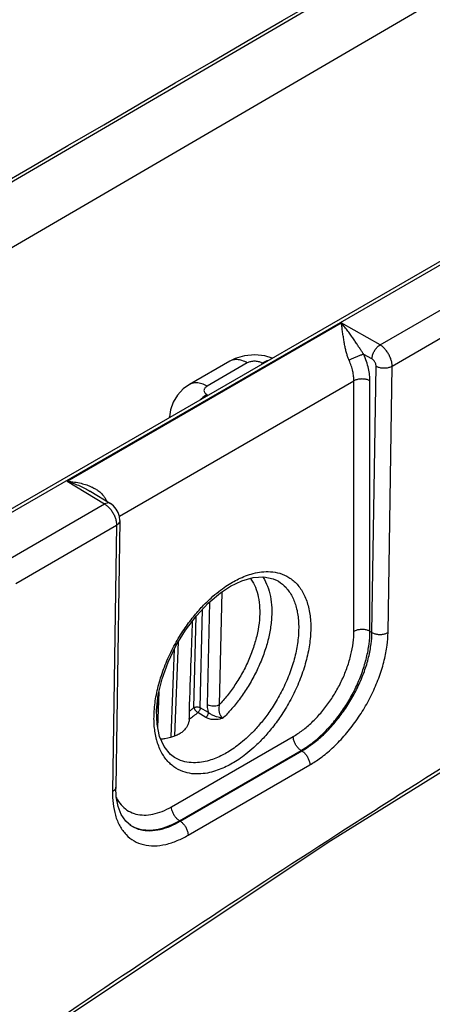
# Model space of a CAD drawing. Header units: inches. Extents: x 0 to 34, y 0 to 22.
# Tile 20 of 94: x 8.142 to 8.863, y 13.706 to 15.426. Entities that reach past the tile are written whole.
import ezdxf

# ---------------------------------------------------------------- set-up
doc = ezdxf.new("R2010")
doc.units = ezdxf.units.IN
doc.header["$LTSCALE"] = 1.87
doc.header["$MEASUREMENT"] = 0
doc.layers.get('0').update_dxf_attribs({"linetype": 'CONTINUOUS'})
doc.layers.add('DATUMCURVES', color=7, linetype='CONTINUOUS')

msp = doc.modelspace()

# ---------------------------------------------------------------- linework, layer by layer
at = {"color": 7, "linetype": 'CONTINUOUS'}
for p, q in [((6.8327, 13.8241), (12.0584, 16.8414)), ((6.8423, 13.8231), (12.0681, 16.8404)), ((6.2922, 14.0729), (10.3473, 16.4372)), ((6.3904, 14.0152), (10.3465, 16.3218)), ((8.7713, 14.8577), (8.9476, 14.9595)), ((8.7924, 14.8207), (8.9685, 14.9224)), ((8.2248, 14.6195), (8.7037, 14.8961)), ((8.7713, 14.8577), (8.7037, 14.8961)), ((8.7573, 14.8332), (8.7431, 14.8412)), ((8.5091, 14.8294), (8.4386, 14.7887)), ((8.5394, 14.8262), (8.469, 14.7855)), ((8.5665, 14.8251), (8.5649, 14.8261)), ((8.7572, 14.3553), (8.7644, 14.8209)), ((8.7853, 14.3551), (8.7924, 14.8207)), ((8.3159, 14.5583), (8.7256, 14.7949)), ((8.7257, 14.3572), (8.7256, 14.7949)), ((8.7537, 14.3573), (8.7537, 14.795)), ((8.469, 14.7707), (8.4706, 14.7698)), ((8.4034, 14.731), (8.4034, 14.7319)), ((8.2248, 14.6195), (8.29, 14.5799)), ((8.266, 14.6015), (8.3003, 14.5807)), ((8.1137, 14.478), (8.29, 14.5799)), ((8.1348, 14.441), (8.3109, 14.5427)), ((8.3109, 14.5427), (8.3039, 14.0772)), ((8.3168, 14.5509), (8.3097, 14.0853)), ((8.5914, 14.4461), (8.5915, 14.4461)), ((8.4949, 14.4261), (8.4904, 14.2288)), ((8.4733, 14.4083), (8.4692, 14.2291)), ((8.4462, 14.224), (8.4498, 14.3836)), ((8.4573, 14.2239), (8.4612, 14.3959)), ((8.7572, 14.3553), (8.7537, 14.3573)), ((8.4129, 14.1748), (8.4191, 14.3392)), ((8.6807, 13.9889), (9.2411, 14.3375)), ((8.4063, 14.1729), (8.4121, 14.3266)), ((8.3828, 14.1894), (8.3852, 14.2515)), ((8.3838, 14.2159), (8.3841, 14.2468)), ((8.467, 14.2068), (8.4529, 14.2154)), ((8.4714, 14.2153), (8.4573, 14.2239)), ((8.438, 14.2036), (8.4382, 14.2065)), ((8.407, 14.0507), (8.6197, 14.1735)), ((8.4208, 14.0264), (8.6334, 14.1492)), ((8.4221, 14.0256), (8.6348, 14.1484)), ((8.6348, 14.1484), (8.6334, 14.1492)), ((8.4121, 14.137), (8.4121, 14.137)), ((8.4359, 14.001), (8.6486, 14.1238)), ((8.4221, 14.0256), (8.4208, 14.0264)), ((8.3361, 14.0178), (8.3361, 14.0178)), ((8.1212, 13.6157), (8.6807, 13.9889))]:
    msp.add_line(p, q, dxfattribs=at)
for points in [[(8.5827, 14.8345), (8.5698, 14.8386), (8.5523, 14.8404), (8.5348, 14.8388), (8.5181, 14.8339), (8.5091, 14.8294)], [(8.4386, 14.7887), (8.4276, 14.7809), (8.4173, 14.7701), (8.4097, 14.7576), (8.405, 14.7442), (8.4034, 14.7319)], [(8.3168, 14.5509), (8.3161, 14.5578), (8.3139, 14.5647), (8.3104, 14.571), (8.3057, 14.5766), (8.3003, 14.5807)], [(8.5102, 14.4362), (8.5298, 14.4457), (8.5498, 14.4515), (8.5684, 14.4527), (8.5848, 14.4492), (8.5915, 14.4461)], [(8.3939, 14.1558), (8.386, 14.1737), (8.3817, 14.195), (8.3809, 14.2193), (8.3839, 14.2461), (8.3907, 14.2745), (8.4011, 14.3035), (8.4148, 14.3321), (8.4314, 14.3594), (8.4504, 14.3844), (8.471, 14.4064), (8.4925, 14.4245), (8.5102, 14.4362)], [(8.4121, 14.137), (8.4051, 14.1422), (8.3939, 14.1558)], [(8.3361, 14.0178), (8.327, 14.0255), (8.3192, 14.037), (8.3136, 14.0514), (8.3105, 14.068), (8.3097, 14.0853)]]:
    msp.add_lwpolyline(points, dxfattribs=at)
for points, knots in [([(8.7431, 14.8412), (8.742, 14.8427), (8.7399, 14.8458), (8.7366, 14.8508), (8.733, 14.8562), (8.7291, 14.8621), (8.7249, 14.8684), (8.7203, 14.875), (8.7153, 14.8819), (8.7098, 14.889), (8.7058, 14.8937), (8.7037, 14.8961)], [0, 0, 0, 0, 0.079547, 0.167797, 0.264437, 0.36941, 0.48184, 0.601083, 0.727286, 0.86048, 1, 1, 1, 1]), ([(8.7173, 14.8308), (8.7166, 14.8326), (8.7151, 14.8364), (8.7131, 14.8426), (8.7114, 14.8493), (8.7098, 14.8565), (8.7085, 14.8641), (8.7072, 14.8719), (8.706, 14.88), (8.7049, 14.888), (8.7042, 14.8934), (8.7037, 14.8961)], [0, 0, 0, 0, 0.088372, 0.184816, 0.288638, 0.399249, 0.515027, 0.634415, 0.756381, 0.879268, 1, 1, 1, 1]), ([(8.7573, 14.8332), (8.7573, 14.835), (8.7579, 14.8388), (8.7599, 14.8444), (8.7629, 14.8498), (8.7667, 14.8544), (8.7697, 14.8568), (8.7713, 14.8577)], [0, 0, 0, 0, 0.187002, 0.393705, 0.607318, 0.813654, 1, 1, 1, 1]), ([(8.7924, 14.8207), (8.7925, 14.8227), (8.7921, 14.8267), (8.7906, 14.8327), (8.7881, 14.8388), (8.7848, 14.8446), (8.7808, 14.8499), (8.7763, 14.8544), (8.773, 14.8568), (8.7713, 14.8577)], [0, 0, 0, 0, 0.130199, 0.272203, 0.421784, 0.574233, 0.724612, 0.867919, 1, 1, 1, 1]), ([(8.5394, 14.8262), (8.5365, 14.8279), (8.5306, 14.8307), (8.5215, 14.8326), (8.5142, 14.8318), (8.5104, 14.8301), (8.5091, 14.8294)], [0, 0, 0, 0, 0.322727, 0.607197, 0.861112, 1, 1, 1, 1]), ([(8.5649, 14.8261), (8.5678, 14.8278), (8.5715, 14.8295), (8.5753, 14.8306), (8.5758, 14.8307)], [0, 0, 0, 0, 0.860351, 1, 1, 1, 1]), ([(8.7431, 14.8412), (8.7416, 14.841), (8.7384, 14.8401), (8.7332, 14.8383), (8.7277, 14.8361), (8.7224, 14.8336), (8.7189, 14.8317), (8.7173, 14.8308)], [0, 0, 0, 0, 0.161031, 0.360696, 0.580726, 0.800648, 1, 1, 1, 1]), ([(8.7256, 14.7949), (8.7256, 14.7975), (8.7253, 14.8031), (8.7238, 14.8119), (8.7212, 14.8213), (8.7187, 14.8276), (8.7173, 14.8308)], [0, 0, 0, 0, 0.21045, 0.45234, 0.718983, 1, 1, 1, 1]), ([(8.7537, 14.795), (8.7537, 14.7984), (8.7532, 14.8056), (8.7513, 14.8169), (8.748, 14.829), (8.7449, 14.8371), (8.7431, 14.8412)], [0, 0, 0, 0, 0.210612, 0.452704, 0.719504, 1, 1, 1, 1]), ([(8.7644, 14.8209), (8.7644, 14.8215), (8.7643, 14.8229), (8.7638, 14.8249), (8.7629, 14.8269), (8.7618, 14.8288), (8.7605, 14.8306), (8.759, 14.8321), (8.7578, 14.8328), (8.7573, 14.8332)], [0, 0, 0, 0, 0.13022, 0.272159, 0.421568, 0.573848, 0.724168, 0.867639, 1, 1, 1, 1]), ([(8.5649, 14.8261), (8.564, 14.8266), (8.5621, 14.8275), (8.559, 14.8285), (8.5556, 14.8291), (8.5522, 14.8293), (8.5487, 14.8291), (8.5453, 14.8285), (8.5422, 14.8276), (8.5403, 14.8267), (8.5394, 14.8262)], [0, 0, 0, 0, 0.114102, 0.237546, 0.367427, 0.500618, 0.633671, 0.763252, 0.8863, 1, 1, 1, 1]), ([(8.7644, 14.8209), (8.766, 14.82), (8.7696, 14.8185), (8.7754, 14.8174), (8.7815, 14.8174), (8.7873, 14.8184), (8.7909, 14.8198), (8.7924, 14.8207)], [0, 0, 0, 0, 0.18892, 0.395725, 0.608401, 0.813725, 1, 1, 1, 1]), ([(8.7537, 14.795), (8.7521, 14.7959), (8.7485, 14.7973), (8.7427, 14.7983), (8.7366, 14.7983), (8.7308, 14.7972), (8.7272, 14.7958), (8.7256, 14.7949)], [0, 0, 0, 0, 0.188007, 0.394566, 0.607493, 0.813314, 1, 1, 1, 1]), ([(8.469, 14.7855), (8.4661, 14.7873), (8.4602, 14.7901), (8.4511, 14.792), (8.4438, 14.7912), (8.4399, 14.7895), (8.4387, 14.7887)], [0, 0, 0, 0, 0.32252, 0.606808, 0.860561, 1, 1, 1, 1]), ([(8.469, 14.7855), (8.4682, 14.7851), (8.4668, 14.7841), (8.4651, 14.7823), (8.464, 14.7803), (8.4636, 14.7782), (8.464, 14.776), (8.4651, 14.774), (8.4668, 14.7722), (8.4682, 14.7712), (8.469, 14.7707)], [0, 0, 0, 0, 0.14374, 0.273089, 0.389775, 0.499067, 0.608493, 0.725593, 0.855535, 1, 1, 1, 1]), ([(8.469, 14.7707), (8.4657, 14.7688), (8.462, 14.7661), (8.4585, 14.7631), (8.4579, 14.7626)], [0, 0, 0, 0, 0.832362, 1, 1, 1, 1]), ([(8.2248, 14.6195), (8.229, 14.6193), (8.2371, 14.6185), (8.2486, 14.6162), (8.2587, 14.6133), (8.2655, 14.6105), (8.269, 14.6088), (8.2697, 14.6084)], [0, 0, 0, 0, 0.2748, 0.523578, 0.747999, 0.950733, 1, 1, 1, 1]), ([(8.2248, 14.6195), (8.2287, 14.6183), (8.2362, 14.6158), (8.2467, 14.6116), (8.2561, 14.6072), (8.2623, 14.6037), (8.2655, 14.6018), (8.266, 14.6015)], [0, 0, 0, 0, 0.273822, 0.524652, 0.75324, 0.961356, 1, 1, 1, 1]), ([(8.2697, 14.6084), (8.2716, 14.6075), (8.2757, 14.6052), (8.2814, 14.6012), (8.2865, 14.5963), (8.2905, 14.5913), (8.2924, 14.5877), (8.2931, 14.5859)], [0, 0, 0, 0, 0.188749, 0.421936, 0.632275, 0.823759, 1, 1, 1, 1]), ([(8.3003, 14.5807), (8.2997, 14.581), (8.2978, 14.5818), (8.2941, 14.5818), (8.2914, 14.5806), (8.29, 14.5799)], [0, 0, 0, 0, 0.184163, 0.556893, 1, 1, 1, 1]), ([(8.29, 14.5799), (8.2917, 14.5789), (8.295, 14.5764), (8.2994, 14.572), (8.3033, 14.5667), (8.3066, 14.5608), (8.3091, 14.5547), (8.3106, 14.5487), (8.311, 14.5446), (8.3109, 14.5427)], [0, 0, 0, 0, 0.131593, 0.274655, 0.425002, 0.57758, 0.727386, 0.869633, 1, 1, 1, 1]), ([(8.3168, 14.5509), (8.3168, 14.5503), (8.3165, 14.5483), (8.3146, 14.5452), (8.3123, 14.5435), (8.3109, 14.5427)], [0, 0, 0, 0, 0.174255, 0.552806, 1, 1, 1, 1]), ([(8.5662, 14.4526), (8.5665, 14.4522), (8.57, 14.447), (8.5755, 14.4358), (8.5804, 14.4178), (8.5825, 14.3978), (8.5819, 14.376), (8.5785, 14.353), (8.5724, 14.3292), (8.5637, 14.305), (8.5526, 14.2811), (8.5397, 14.2586), (8.5257, 14.2383), (8.5115, 14.2207), (8.5017, 14.2104), (8.4969, 14.2057)], [0, 0, 0, 0, 0.006299, 0.068552, 0.135822, 0.209298, 0.289036, 0.37418, 0.464018, 0.558332, 0.655826, 0.752433, 0.843398, 0.926152, 1, 1, 1, 1]), ([(8.5133, 14.443), (8.5169, 14.4451), (8.5244, 14.4491), (8.5366, 14.4544), (8.55, 14.4587), (8.5647, 14.4616), (8.5803, 14.462), (8.5967, 14.4593), (8.6128, 14.4521), (8.6273, 14.4398), (8.6388, 14.4228), (8.6465, 14.4018), (8.6505, 14.3776), (8.6505, 14.3509), (8.6466, 14.3223), (8.639, 14.2928), (8.628, 14.2632), (8.6141, 14.2349), (8.5985, 14.2094), (8.5823, 14.1874), (8.5664, 14.1693), (8.5515, 14.1547), (8.5377, 14.143), (8.5252, 14.1339), (8.5171, 14.1289), (8.5133, 14.1267)], [0, 0, 0, 0, 0.025297, 0.052465, 0.081387, 0.111871, 0.143772, 0.177242, 0.212802, 0.250998, 0.292355, 0.337637, 0.387523, 0.442141, 0.50121, 0.564007, 0.629332, 0.694953, 0.757229, 0.813253, 0.862376, 0.905001, 0.941688, 0.973114, 1, 1, 1, 1]), ([(8.3807, 14.1686), (8.3788, 14.176), (8.3762, 14.1924), (8.3762, 14.2187), (8.38, 14.2472), (8.3876, 14.2767), (8.3986, 14.3063), (8.4125, 14.3346), (8.4281, 14.3602), (8.4443, 14.3822), (8.4602, 14.4004), (8.4751, 14.415), (8.4889, 14.4267), (8.5015, 14.4358), (8.5095, 14.4408), (8.5133, 14.443)], [0, 0, 0, 0, 0.071215, 0.153927, 0.243384, 0.338502, 0.437484, 0.536978, 0.631464, 0.716504, 0.791081, 0.855799, 0.911497, 0.959201, 1, 1, 1, 1]), ([(8.5446, 14.4501), (8.545, 14.4496), (8.5486, 14.4447), (8.5543, 14.4341), (8.5593, 14.417), (8.5615, 14.3977), (8.5609, 14.3767), (8.5574, 14.3544), (8.5513, 14.3314), (8.5425, 14.308), (8.5314, 14.2852), (8.5185, 14.2639), (8.5049, 14.2451), (8.4952, 14.2339), (8.4904, 14.2288)], [0, 0, 0, 0, 0.007654, 0.07454, 0.147025, 0.226512, 0.313149, 0.406016, 0.50431, 0.607556, 0.713622, 0.817426, 0.913702, 1, 1, 1, 1]), ([(8.5915, 14.4461), (8.5923, 14.4456), (8.598, 14.4423), (8.608, 14.4338), (8.6186, 14.4181), (8.6258, 14.3987), (8.6294, 14.3764), (8.6294, 14.3518), (8.6259, 14.3254), (8.6189, 14.2982), (8.6087, 14.2709), (8.5959, 14.2448), (8.5815, 14.2212), (8.5666, 14.2009), (8.552, 14.1842), (8.5382, 14.1707), (8.5255, 14.16), (8.5139, 14.1516), (8.5065, 14.1469), (8.503, 14.1449)], [0, 0, 0, 0, 0.007581, 0.055769, 0.10794, 0.165053, 0.227964, 0.296833, 0.371305, 0.450471, 0.53282, 0.615542, 0.694035, 0.76464, 0.826545, 0.880264, 0.926499, 0.966106, 1, 1, 1, 1]), ([(8.4382, 14.2175), (8.4393, 14.2476), (8.4411, 14.3003), (8.4429, 14.353), (8.4437, 14.3756)], [0, 0, 0, 0, 0.570426, 1, 1, 1, 1]), ([(8.6197, 14.1735), (8.6253, 14.1768), (8.6367, 14.1844), (8.6527, 14.1982), (8.6681, 14.2144), (8.6823, 14.2326), (8.6949, 14.2524), (8.7057, 14.2733), (8.7145, 14.2947), (8.7208, 14.3161), (8.7247, 14.3369), (8.7257, 14.3506), (8.7257, 14.3572)], [0, 0, 0, 0, 0.089363, 0.185673, 0.28742, 0.392772, 0.49979, 0.606802, 0.712152, 0.813949, 0.910396, 1, 1, 1, 1]), ([(8.6334, 14.1492), (8.6399, 14.1529), (8.6527, 14.1616), (8.6709, 14.1772), (8.6883, 14.1956), (8.7043, 14.2163), (8.7187, 14.2387), (8.7309, 14.2623), (8.7408, 14.2866), (8.7481, 14.3108), (8.7526, 14.3344), (8.7537, 14.3499), (8.7537, 14.3573)], [0, 0, 0, 0, 0.08947, 0.185756, 0.287494, 0.392841, 0.499851, 0.606851, 0.71218, 0.81394, 0.910326, 1, 1, 1, 1]), ([(8.6348, 14.1484), (8.6406, 14.1517), (8.6529, 14.1598), (8.6709, 14.1747), (8.6889, 14.1932), (8.7058, 14.2144), (8.7209, 14.2374), (8.7338, 14.2617), (8.7442, 14.2867), (8.7517, 14.3113), (8.756, 14.3341), (8.7572, 14.3486), (8.7572, 14.3553)], [0, 0, 0, 0, 0.080829, 0.175654, 0.280644, 0.390755, 0.501132, 0.611395, 0.721171, 0.825665, 0.919871, 1, 1, 1, 1]), ([(8.6486, 14.1238), (8.6551, 14.1276), (8.6687, 14.1366), (8.6888, 14.1533), (8.7089, 14.174), (8.7278, 14.1977), (8.7447, 14.2234), (8.7591, 14.2506), (8.7707, 14.2785), (8.779, 14.306), (8.7839, 14.3315), (8.7852, 14.3477), (8.7853, 14.3551)], [0, 0, 0, 0, 0.080637, 0.175434, 0.280442, 0.390615, 0.501077, 0.611427, 0.72128, 0.825817, 0.920027, 1, 1, 1, 1]), ([(8.7537, 14.3573), (8.7521, 14.3582), (8.7485, 14.3596), (8.7427, 14.3606), (8.7366, 14.3606), (8.7308, 14.3595), (8.7273, 14.3581), (8.7257, 14.3572)], [0, 0, 0, 0, 0.188006, 0.394566, 0.607493, 0.813314, 1, 1, 1, 1]), ([(8.7572, 14.3553), (8.7588, 14.3543), (8.7624, 14.3529), (8.7683, 14.3518), (8.7744, 14.3518), (8.7802, 14.3528), (8.7837, 14.3542), (8.7853, 14.3551)], [0, 0, 0, 0, 0.188919, 0.395724, 0.6084, 0.813725, 1, 1, 1, 1]), ([(8.4692, 14.2291), (8.4692, 14.2275), (8.4693, 14.2244), (8.4701, 14.2197), (8.4709, 14.2167), (8.4714, 14.2153)], [0, 0, 0, 0, 0.34187, 0.677011, 1, 1, 1, 1]), ([(8.4904, 14.2288), (8.4892, 14.2282), (8.4865, 14.2271), (8.4821, 14.2264), (8.4775, 14.2265), (8.4731, 14.2273), (8.4704, 14.2284), (8.4692, 14.2291)], [0, 0, 0, 0, 0.185919, 0.391741, 0.605095, 0.812052, 1, 1, 1, 1]), ([(8.4904, 14.2288), (8.4901, 14.2276), (8.4897, 14.2252), (8.4895, 14.2217), (8.4897, 14.2186), (8.4902, 14.2158), (8.491, 14.2135), (8.4919, 14.2114), (8.4928, 14.2097), (8.4938, 14.2083), (8.4949, 14.2072), (8.4959, 14.2063), (8.4965, 14.2059), (8.4969, 14.2057)], [0, 0, 0, 0, 0.149768, 0.285947, 0.407966, 0.516838, 0.614143, 0.700867, 0.777506, 0.844687, 0.903378, 0.954747, 1, 1, 1, 1]), ([(8.4529, 14.2154), (8.4505, 14.2133), (8.4456, 14.2092), (8.4405, 14.2054), (8.438, 14.2036)], [0, 0, 0, 0, 0.506026, 1, 1, 1, 1]), ([(8.4462, 14.224), (8.4448, 14.2229), (8.4422, 14.2207), (8.4396, 14.2186), (8.4382, 14.2175)], [0, 0, 0, 0, 0.504199, 1, 1, 1, 1]), ([(8.4382, 14.2065), (8.4382, 14.2075), (8.4382, 14.2095), (8.4382, 14.2124), (8.4382, 14.2151), (8.4382, 14.2168), (8.4382, 14.2175)], [0, 0, 0, 0, 0.26538, 0.542223, 0.800167, 1, 1, 1, 1]), ([(8.4462, 14.224), (8.4469, 14.2245), (8.4488, 14.2251), (8.4517, 14.2254), (8.4547, 14.225), (8.4565, 14.2243), (8.4573, 14.2239)], [0, 0, 0, 0, 0.235879, 0.498334, 0.761695, 1, 1, 1, 1]), ([(8.4462, 14.224), (8.4463, 14.2232), (8.4471, 14.2215), (8.4486, 14.2192), (8.4506, 14.2171), (8.4521, 14.2159), (8.4529, 14.2154)], [0, 0, 0, 0, 0.220923, 0.481981, 0.752636, 1, 1, 1, 1]), ([(8.4573, 14.2239), (8.4573, 14.2231), (8.457, 14.2215), (8.456, 14.2192), (8.4547, 14.2171), (8.4535, 14.2159), (8.4529, 14.2154)], [0, 0, 0, 0, 0.231991, 0.491816, 0.753363, 1, 1, 1, 1]), ([(8.4714, 14.2153), (8.4713, 14.2143), (8.4708, 14.2121), (8.4693, 14.2092), (8.4678, 14.2075), (8.467, 14.2068)], [0, 0, 0, 0, 0.313811, 0.661636, 1, 1, 1, 1]), ([(8.4969, 14.2057), (8.4948, 14.2058), (8.4911, 14.2065), (8.4861, 14.208), (8.4819, 14.2094), (8.4785, 14.2108), (8.4757, 14.2123), (8.4733, 14.2138), (8.472, 14.2148), (8.4714, 14.2153)], [0, 0, 0, 0, 0.223037, 0.410151, 0.567, 0.700488, 0.815076, 0.914079, 1, 1, 1, 1]), ([(8.438, 14.2036), (8.4378, 14.2017), (8.437, 14.198), (8.4351, 14.1928), (8.4332, 14.1895), (8.4321, 14.188)], [0, 0, 0, 0, 0.334072, 0.666369, 1, 1, 1, 1]), ([(8.4969, 14.2057), (8.495, 14.205), (8.4914, 14.2039), (8.486, 14.203), (8.4811, 14.2029), (8.4767, 14.2033), (8.4729, 14.2042), (8.4697, 14.2053), (8.4678, 14.2063), (8.467, 14.2068)], [0, 0, 0, 0, 0.190062, 0.367671, 0.527931, 0.67025, 0.795233, 0.904543, 1, 1, 1, 1]), ([(8.4321, 14.188), (8.4307, 14.1862), (8.4277, 14.1827), (8.422, 14.1785), (8.4176, 14.1763), (8.4153, 14.1755)], [0, 0, 0, 0, 0.322304, 0.652881, 1, 1, 1, 1]), ([(8.5133, 14.1267), (8.5098, 14.1247), (8.5022, 14.1206), (8.4901, 14.1154), (8.4767, 14.111), (8.4621, 14.1082), (8.4464, 14.1077), (8.4301, 14.1105), (8.414, 14.1176), (8.3995, 14.1299), (8.388, 14.1469), (8.3829, 14.1606), (8.3809, 14.1682), (8.3807, 14.1686)], [0, 0, 0, 0, 0.074286, 0.154055, 0.238973, 0.328484, 0.422163, 0.520458, 0.624896, 0.737089, 0.858579, 0.991602, 1, 1, 1, 1]), ([(8.4153, 14.1755), (8.4088, 14.1729), (8.3998, 14.1703), (8.3905, 14.1689), (8.3881, 14.1687)], [0, 0, 0, 0, 0.744948, 1, 1, 1, 1]), ([(8.6334, 14.1492), (8.6319, 14.1501), (8.6289, 14.1526), (8.6251, 14.1571), (8.6221, 14.1624), (8.6202, 14.1679), (8.6197, 14.1717), (8.6197, 14.1735)], [0, 0, 0, 0, 0.188482, 0.395166, 0.607951, 0.813518, 1, 1, 1, 1]), ([(8.503, 14.1449), (8.4997, 14.143), (8.4928, 14.1393), (8.4816, 14.1344), (8.4692, 14.1304), (8.4557, 14.1279), (8.4413, 14.1274), (8.4262, 14.1299), (8.4167, 14.1342), (8.4121, 14.137)], [0, 0, 0, 0, 0.119002, 0.246743, 0.382735, 0.526097, 0.676153, 0.833635, 1, 1, 1, 1]), ([(8.6348, 14.1484), (8.6364, 14.1474), (8.6394, 14.145), (8.6432, 14.1404), (8.6462, 14.135), (8.6481, 14.1295), (8.6486, 14.1256), (8.6486, 14.1238)], [0, 0, 0, 0, 0.188884, 0.396078, 0.60915, 0.814468, 1, 1, 1, 1]), ([(8.3039, 14.0772), (8.3038, 14.0703), (8.3044, 14.0563), (8.3083, 14.036), (8.3157, 14.0173), (8.3268, 14.0018), (8.3411, 13.9905), (8.3581, 13.9837), (8.3772, 13.9818), (8.3973, 13.9845), (8.4172, 13.9912), (8.4298, 13.9975), (8.4359, 14.001)], [0, 0, 0, 0, 0.104797, 0.211275, 0.313343, 0.408394, 0.497564, 0.586957, 0.682673, 0.785807, 0.893643, 1, 1, 1, 1]), ([(8.3097, 14.0853), (8.3097, 14.0847), (8.3094, 14.0828), (8.3076, 14.0797), (8.3052, 14.0779), (8.3039, 14.0772)], [0, 0, 0, 0, 0.174272, 0.552814, 1, 1, 1, 1]), ([(8.8021, 14.0696), (8.777, 14.0537), (8.5841, 13.9306), (8.3662, 13.7865), (8.1751, 13.6558), (8.1485, 13.6374)], [0, 0, 0, 0, 0.113629, 0.876106, 1, 1, 1, 1]), ([(8.3104, 14.0669), (8.311, 14.0656), (8.314, 14.0601), (8.3206, 14.0514), (8.3317, 14.0427), (8.3448, 14.0374), (8.3594, 14.0357), (8.375, 14.0374), (8.3912, 14.0424), (8.4017, 14.0477), (8.407, 14.0507)], [0, 0, 0, 0, 0.038914, 0.168304, 0.291766, 0.415233, 0.54464, 0.684229, 0.836056, 1, 1, 1, 1]), ([(8.4208, 14.0264), (8.4192, 14.0274), (8.4162, 14.0298), (8.4125, 14.0343), (8.4095, 14.0396), (8.4075, 14.0451), (8.407, 14.0489), (8.407, 14.0507)], [0, 0, 0, 0, 0.188481, 0.395163, 0.607949, 0.813517, 1, 1, 1, 1]), ([(8.3358, 14.018), (8.3403, 14.0154), (8.3502, 14.0114), (8.3668, 14.0094), (8.3845, 14.0114), (8.4028, 14.0171), (8.4148, 14.023), (8.4208, 14.0264)], [0, 0, 0, 0, 0.173333, 0.356064, 0.55328, 0.767845, 1, 1, 1, 1]), ([(8.3361, 14.0178), (8.3367, 14.0174), (8.3418, 14.0143), (8.3526, 14.01), (8.3697, 14.0083), (8.3877, 14.0108), (8.4054, 14.0167), (8.4167, 14.0224), (8.4221, 14.0256)], [0, 0, 0, 0, 0.021922, 0.195848, 0.382039, 0.582688, 0.792565, 1, 1, 1, 1]), ([(8.4221, 14.0256), (8.4237, 14.0246), (8.4267, 14.0222), (8.4305, 14.0176), (8.4335, 14.0122), (8.4354, 14.0066), (8.4359, 14.0028), (8.4359, 14.001)], [0, 0, 0, 0, 0.188885, 0.396079, 0.609152, 0.814469, 1, 1, 1, 1])]:
    msp.add_open_spline(points, degree=3, knots=knots, dxfattribs=at)
for points in [[(8.4034, 14.7319), (8.4034, 14.7316), (8.4034, 14.7313), (8.4034, 14.731)], [(8.2924, 14.5855), (8.2927, 14.5856), (8.2929, 14.5857), (8.2931, 14.5859)], [(8.2931, 14.5859), (8.2933, 14.5855), (8.2934, 14.5852), (8.2935, 14.5848)], [(8.9984, 14.1927), (8.9327, 14.1521), (8.8673, 14.111), (8.8021, 14.0696)], [(8.334, 14.0191), (8.3346, 14.0187), (8.3352, 14.0184), (8.3358, 14.018)]]:
    msp.add_open_spline(points, degree=3, dxfattribs=at)
at = {"layer": 'DATUMCURVES', "color": 40, "linetype": 'CONTINUOUS'}
msp.add_open_spline([(6.2873, 14.0757, 0.5376), (7.6214, 14.8536, -0.5622), (8.9555, 15.6315, -1.662), (10.2896, 16.4093, -2.7619)], degree=3, dxfattribs=at)
msp.add_open_spline([(6.2873, 14.0757, 0.5376), (7.6214, 14.8536, -0.5622), (8.9555, 15.6315, -1.662), (10.2896, 16.4093, -2.7619)], degree=3, dxfattribs=at)

doc.saveas('drawing.dxf')
